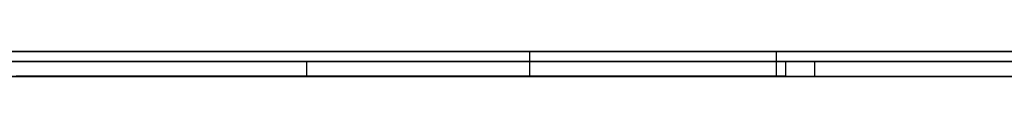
# Model space of a CAD drawing. Extents: x -2.05 to 2.05, y 0 to 2.3.
# Tile 69 of 74: x 1.58963 to 1.609573, y 2.219499 to 2.219999. Entities that reach past the tile are written whole.
import ezdxf

# ---------------------------------------------------------------- set-up
doc = ezdxf.new("R2010")
doc.units = 0
doc.layers.get('0').update_dxf_attribs({"linetype": 'CONTINUOUS'})

# ---------------------------------------------------------------- blocks, each defined once
blk = doc.blocks.new('*U1')
at = {"extrusion": (0, 1, 0)}
for p, q in [((1.978, 2.219999, -0.83), (-1.978, 2.219999, -0.83)), ((-1.978, 2.219999, 0.83), (1.978, 2.219999, 0.83)), ((0.708, 2.219999, -0.705), (1.628, 2.219999, -0.705)), ((1.628, 2.219999, -0.405), (0.708, 2.219999, -0.405)), ((1.572138, 2.219999, -0.20115), (1.615828, 2.219999, -0.32115)), ((1.599959, 2.219999, -0.234456), (1.588302, 2.219999, -0.20115)), ((1.652171, 2.219999, -0.234456), (1.599959, 2.219999, -0.234456)), ((1.626114, 2.219999, -0.30724), (1.604955, 2.219999, -0.248268)), ((1.604955, 2.219999, -0.248268), (1.647175, 2.219999, -0.248268)), ((1.628, 2.219799, -0.705), (0.708, 2.219799, -0.705)), ((0.708, 2.219799, -0.405), (1.628, 2.219799, -0.405)), ((1.571149, 2.219799, -0.542844), (1.605728, 2.219799, -0.491024)), ((1.605728, 2.219799, -0.491024), (1.587018, 2.219799, -0.491024)), ((1.605728, 2.219499, -0.491024), (1.571149, 2.219499, -0.542844)), ((1.615828, 2.219499, -0.32115), (1.572138, 2.219499, -0.20115)), ((1.587018, 2.219499, -0.491024), (1.605728, 2.219499, -0.491024)), ((1.588302, 2.219499, -0.20115), (1.599959, 2.219499, -0.234456)), ((1.599959, 2.219499, -0.234456), (1.652171, 2.219499, -0.234456)), ((1.626114, 2.219499, -0.30724), (1.604955, 2.219499, -0.248268)), ((1.604955, 2.219499, -0.248268), (1.647175, 2.219499, -0.248268))]:
    blk.add_line(p, q, dxfattribs=at)
for p, q in [((1.978, 2.219999, -0.83), (-1.978, 2.219999, -0.83)), ((0.708, 2.219999, -0.705), (1.628, 2.219999, -0.705)), ((1.604955, 2.219999, -0.248268), (1.647175, 2.219999, -0.248268)), ((1.604955, 2.219999, -0.248268), (1.604955, 2.219499, -0.248268)), ((1.628, 2.219799, -0.705), (0.708, 2.219799, -0.705)), ((1.595442, 2.219799, -0.60446), (1.595442, 2.219499, -0.60446)), ((1.595442, 2.219799, -0.60446), (1.595442, 2.219499, -0.60446)), ((1.60514, 2.219799, -0.584869), (1.60514, 2.219499, -0.584869)), ((1.60514, 2.219799, -0.584869), (1.60514, 2.219499, -0.584869)), ((1.604955, 2.219499, -0.248268), (1.647175, 2.219499, -0.248268))]:
    blk.add_line(p, q)
at = {"extrusion": (0, 0, -1)}
for p, q in [((-1.978, 2.219999, 0.83), (1.978, 2.219999, 0.83)), ((1.628, 2.219999, -0.405), (0.708, 2.219999, -0.405)), ((1.652171, 2.219999, -0.234456), (1.599959, 2.219999, -0.234456)), ((1.599959, 2.219999, -0.234456), (1.599959, 2.219499, -0.234456)), ((0.708, 2.219799, -0.405), (1.628, 2.219799, -0.405)), ((1.605728, 2.219799, -0.491024), (1.587018, 2.219799, -0.491024)), ((1.605728, 2.219799, -0.491024), (1.605728, 2.219499, -0.491024)), ((1.587018, 2.219499, -0.491024), (1.605728, 2.219499, -0.491024)), ((1.599959, 2.219499, -0.234456), (1.652171, 2.219499, -0.234456))]:
    blk.add_line(p, q, dxfattribs=at)
at = {"extrusion": (0.939659, 0, 0.342113)}
for p, q in [((1.572138, 2.219999, -0.20115), (1.615828, 2.219999, -0.32115)), ((1.615828, 2.219499, -0.32115), (1.572138, 2.219499, -0.20115))]:
    blk.add_line(p, q, dxfattribs=at)
at = {"extrusion": (-0.943858, 0, -0.33035)}
for p, q in [((1.599959, 2.219999, -0.234456), (1.588302, 2.219999, -0.20115)), ((1.599959, 2.219999, -0.234456), (1.599959, 2.219499, -0.234456)), ((1.588302, 2.219499, -0.20115), (1.599959, 2.219499, -0.234456))]:
    blk.add_line(p, q, dxfattribs=at)
at = {"extrusion": (-0.941246, 0, -0.337723)}
for p, q in [((1.626114, 2.219999, -0.30724), (1.604955, 2.219999, -0.248268)), ((1.604955, 2.219999, -0.248268), (1.604955, 2.219499, -0.248268)), ((1.626114, 2.219499, -0.30724), (1.604955, 2.219499, -0.248268))]:
    blk.add_line(p, q, dxfattribs=at)
at = {"extrusion": (-0.831808, 0, 0.555063)}
for p, q in [((1.571149, 2.219799, -0.542844), (1.605728, 2.219799, -0.491024)), ((1.605728, 2.219799, -0.491024), (1.605728, 2.219499, -0.491024)), ((1.605728, 2.219499, -0.491024), (1.571149, 2.219499, -0.542844))]:
    blk.add_line(p, q, dxfattribs=at)
for points in [[(1.58958, 2.2198, -0.60778), (1.5897, 2.2198, -0.607727), (1.58983, 2.2198, -0.607674), (1.58995, 2.2198, -0.607621), (1.59007, 2.2198, -0.607567), (1.5902, 2.2198, -0.607512), (1.59032, 2.2198, -0.607457), (1.59044, 2.2198, -0.607402), (1.59057, 2.2198, -0.607346), (1.59069, 2.2198, -0.607289), (1.59081, 2.2198, -0.607232), (1.59093, 2.2198, -0.607175), (1.59105, 2.2198, -0.607117), (1.59117, 2.2198, -0.607058), (1.59129, 2.2198, -0.606999), (1.59141, 2.2198, -0.60694), (1.59153, 2.2198, -0.60688), (1.59165, 2.2198, -0.606819), (1.59177, 2.2198, -0.606758), (1.59189, 2.2198, -0.606697), (1.592, 2.2198, -0.606635), (1.59212, 2.2198, -0.606572), (1.59224, 2.2198, -0.606509), (1.59235, 2.2198, -0.606445), (1.59247, 2.2198, -0.606381), (1.59258, 2.2198, -0.606317), (1.5927, 2.2198, -0.606252), (1.59281, 2.2198, -0.606186), (1.59293, 2.2198, -0.60612), (1.59304, 2.2198, -0.606053), (1.59316, 2.2198, -0.605986), (1.59327, 2.2198, -0.605919), (1.59338, 2.2198, -0.605851), (1.59349, 2.2198, -0.605782), (1.5936, 2.2198, -0.605713), (1.59372, 2.2198, -0.605643), (1.59383, 2.2198, -0.605573), (1.59394, 2.2198, -0.605502), (1.59405, 2.2198, -0.605431), (1.59416, 2.2198, -0.60536), (1.59427, 2.2198, -0.605287), (1.59438, 2.2198, -0.605215), (1.59448, 2.2198, -0.605142), (1.59459, 2.2198, -0.605068), (1.5947, 2.2198, -0.604994), (1.59481, 2.2198, -0.604919), (1.59491, 2.2198, -0.604844), (1.59502, 2.2198, -0.604768), (1.59513, 2.2198, -0.604692), (1.59523, 2.2198, -0.604615), (1.59534, 2.2198, -0.604538), (1.59544, 2.2198, -0.60446)], [(1.58958, 2.2198, -0.60778), (1.5897, 2.2198, -0.607727), (1.58983, 2.2198, -0.607674), (1.58995, 2.2198, -0.607621), (1.59007, 2.2198, -0.607567), (1.5902, 2.2198, -0.607512), (1.59032, 2.2198, -0.607457), (1.59044, 2.2198, -0.607402), (1.59057, 2.2198, -0.607346), (1.59069, 2.2198, -0.607289), (1.59081, 2.2198, -0.607232), (1.59093, 2.2198, -0.607175), (1.59105, 2.2198, -0.607117), (1.59117, 2.2198, -0.607058), (1.59129, 2.2198, -0.606999), (1.59141, 2.2198, -0.60694), (1.59153, 2.2198, -0.60688), (1.59165, 2.2198, -0.606819), (1.59177, 2.2198, -0.606758), (1.59189, 2.2198, -0.606697), (1.592, 2.2198, -0.606635), (1.59212, 2.2198, -0.606572), (1.59224, 2.2198, -0.606509), (1.59235, 2.2198, -0.606445), (1.59247, 2.2198, -0.606381), (1.59258, 2.2198, -0.606317), (1.5927, 2.2198, -0.606252), (1.59281, 2.2198, -0.606186), (1.59293, 2.2198, -0.60612), (1.59304, 2.2198, -0.606053), (1.59316, 2.2198, -0.605986), (1.59327, 2.2198, -0.605919), (1.59338, 2.2198, -0.605851), (1.59349, 2.2198, -0.605782), (1.5936, 2.2198, -0.605713), (1.59372, 2.2198, -0.605643), (1.59383, 2.2198, -0.605573), (1.59394, 2.2198, -0.605502), (1.59405, 2.2198, -0.605431), (1.59416, 2.2198, -0.60536), (1.59427, 2.2198, -0.605287), (1.59438, 2.2198, -0.605215), (1.59448, 2.2198, -0.605142), (1.59459, 2.2198, -0.605068), (1.5947, 2.2198, -0.604994), (1.59481, 2.2198, -0.604919), (1.59491, 2.2198, -0.604844), (1.59502, 2.2198, -0.604768), (1.59513, 2.2198, -0.604692), (1.59523, 2.2198, -0.604615), (1.59534, 2.2198, -0.604538), (1.59544, 2.2198, -0.60446)], [(1.60514, 2.2198, -0.584869), (1.60514, 2.2198, -0.584555), (1.60514, 2.2198, -0.584242), (1.60513, 2.2198, -0.583931), (1.60512, 2.2198, -0.58362), (1.60511, 2.2198, -0.583309), (1.6051, 2.2198, -0.583), (1.60509, 2.2198, -0.582691), (1.60507, 2.2198, -0.582383), (1.60506, 2.2198, -0.582076), (1.60504, 2.2198, -0.58177), (1.60502, 2.2198, -0.581465), (1.60499, 2.2198, -0.58116), (1.60497, 2.2198, -0.580856), (1.60494, 2.2198, -0.580553), (1.60491, 2.2198, -0.580251), (1.60488, 2.2198, -0.57995), (1.60484, 2.2198, -0.579649), (1.60481, 2.2198, -0.579349), (1.60477, 2.2198, -0.57905), (1.60473, 2.2198, -0.578752), (1.60469, 2.2198, -0.578455), (1.60464, 2.2198, -0.578158), (1.6046, 2.2198, -0.577862), (1.60455, 2.2198, -0.577568), (1.6045, 2.2198, -0.577273), (1.60445, 2.2198, -0.57698), (1.60439, 2.2198, -0.576687), (1.60434, 2.2198, -0.576396), (1.60428, 2.2198, -0.576105), (1.60422, 2.2198, -0.575815), (1.60415, 2.2198, -0.575525), (1.60409, 2.2198, -0.575237), (1.60402, 2.2198, -0.574949), (1.60395, 2.2198, -0.574662), (1.60388, 2.2198, -0.574376), (1.60381, 2.2198, -0.574091), (1.60374, 2.2198, -0.573806), (1.60366, 2.2198, -0.573523), (1.60358, 2.2198, -0.57324), (1.6035, 2.2198, -0.572958), (1.60342, 2.2198, -0.572677), (1.60333, 2.2198, -0.572396), (1.60324, 2.2198, -0.572117), (1.60315, 2.2198, -0.571838), (1.60306, 2.2198, -0.57156), (1.60297, 2.2198, -0.571282), (1.60287, 2.2198, -0.571006), (1.60278, 2.2198, -0.57073), (1.60268, 2.2198, -0.570456), (1.60258, 2.2198, -0.570182), (1.60247, 2.2198, -0.569908), (1.60237, 2.2198, -0.569636), (1.60226, 2.2198, -0.569364), (1.60215, 2.2198, -0.569094), (1.60204, 2.2198, -0.568824), (1.60192, 2.2198, -0.568554), (1.60181, 2.2198, -0.568286), (1.60169, 2.2198, -0.568019), (1.60157, 2.2198, -0.567752), (1.60145, 2.2198, -0.567486), (1.60132, 2.2198, -0.567221), (1.6012, 2.2198, -0.566956), (1.60107, 2.2198, -0.566693), (1.60094, 2.2198, -0.56643), (1.60081, 2.2198, -0.566168), (1.60067, 2.2198, -0.565907), (1.60054, 2.2198, -0.565647), (1.6004, 2.2198, -0.565387), (1.60026, 2.2198, -0.565129), (1.60011, 2.2198, -0.564871), (1.59997, 2.2198, -0.564614), (1.59982, 2.2198, -0.564357), (1.59967, 2.2198, -0.564102), (1.59952, 2.2198, -0.563847), (1.59937, 2.2198, -0.563593), (1.59922, 2.2198, -0.56334), (1.59906, 2.2198, -0.563088), (1.5989, 2.2198, -0.562837), (1.59874, 2.2198, -0.562586), (1.59858, 2.2198, -0.562336), (1.59841, 2.2198, -0.562087), (1.59824, 2.2198, -0.561839), (1.59807, 2.2198, -0.561591), (1.5979, 2.2198, -0.561345), (1.59773, 2.2198, -0.561099), (1.59755, 2.2198, -0.560854), (1.59738, 2.2198, -0.56061), (1.5972, 2.2198, -0.560366), (1.59702, 2.2198, -0.560124), (1.59683, 2.2198, -0.559882), (1.59665, 2.2198, -0.559641), (1.59646, 2.2198, -0.559401), (1.59627, 2.2198, -0.559161), (1.59608, 2.2198, -0.558923), (1.59588, 2.2198, -0.558685), (1.59569, 2.2198, -0.558448), (1.59549, 2.2198, -0.558213), (1.59529, 2.2198, -0.557979), (1.59509, 2.2198, -0.557747), (1.59489, 2.2198, -0.557516), (1.59469, 2.2198, -0.557286), (1.59448, 2.2198, -0.557058), (1.59428, 2.2198, -0.556832), (1.59407, 2.2198, -0.556607), (1.59387, 2.2198, -0.556384), (1.59366, 2.2198, -0.556162), (1.59345, 2.2198, -0.555942), (1.59323, 2.2198, -0.555723), (1.59302, 2.2198, -0.555506), (1.59281, 2.2198, -0.55529), (1.59259, 2.2198, -0.555076), (1.59238, 2.2198, -0.554863), (1.59216, 2.2198, -0.554652), (1.59194, 2.2198, -0.554442), (1.59172, 2.2198, -0.554234), (1.5915, 2.2198, -0.554027), (1.59127, 2.2198, -0.553822), (1.59105, 2.2198, -0.553619), (1.59082, 2.2198, -0.553416), (1.5906, 2.2198, -0.553216), (1.59037, 2.2198, -0.553017), (1.59014, 2.2198, -0.552819), (1.58991, 2.2198, -0.552623), (1.58967, 2.2198, -0.552429), (1.58944, 2.2198, -0.552236)], [(1.60514, 2.2198, -0.584869), (1.60514, 2.2198, -0.584555), (1.60514, 2.2198, -0.584242), (1.60513, 2.2198, -0.583931), (1.60512, 2.2198, -0.58362), (1.60511, 2.2198, -0.583309), (1.6051, 2.2198, -0.583), (1.60509, 2.2198, -0.582691), (1.60507, 2.2198, -0.582383), (1.60506, 2.2198, -0.582076), (1.60504, 2.2198, -0.58177), (1.60502, 2.2198, -0.581465), (1.60499, 2.2198, -0.58116), (1.60497, 2.2198, -0.580856), (1.60494, 2.2198, -0.580553), (1.60491, 2.2198, -0.580251), (1.60488, 2.2198, -0.57995), (1.60484, 2.2198, -0.579649), (1.60481, 2.2198, -0.579349), (1.60477, 2.2198, -0.57905), (1.60473, 2.2198, -0.578752), (1.60469, 2.2198, -0.578455), (1.60464, 2.2198, -0.578158), (1.6046, 2.2198, -0.577862), (1.60455, 2.2198, -0.577568), (1.6045, 2.2198, -0.577273), (1.60445, 2.2198, -0.57698), (1.60439, 2.2198, -0.576687), (1.60434, 2.2198, -0.576396), (1.60428, 2.2198, -0.576105), (1.60422, 2.2198, -0.575815), (1.60415, 2.2198, -0.575525), (1.60409, 2.2198, -0.575237), (1.60402, 2.2198, -0.574949), (1.60395, 2.2198, -0.574662), (1.60388, 2.2198, -0.574376), (1.60381, 2.2198, -0.574091), (1.60374, 2.2198, -0.573806), (1.60366, 2.2198, -0.573523), (1.60358, 2.2198, -0.57324), (1.6035, 2.2198, -0.572958), (1.60342, 2.2198, -0.572677), (1.60333, 2.2198, -0.572396), (1.60324, 2.2198, -0.572117), (1.60315, 2.2198, -0.571838), (1.60306, 2.2198, -0.57156), (1.60297, 2.2198, -0.571282), (1.60287, 2.2198, -0.571006), (1.60278, 2.2198, -0.57073), (1.60268, 2.2198, -0.570456), (1.60258, 2.2198, -0.570182), (1.60247, 2.2198, -0.569908), (1.60237, 2.2198, -0.569636), (1.60226, 2.2198, -0.569364), (1.60215, 2.2198, -0.569094), (1.60204, 2.2198, -0.568824), (1.60192, 2.2198, -0.568554), (1.60181, 2.2198, -0.568286), (1.60169, 2.2198, -0.568019), (1.60157, 2.2198, -0.567752), (1.60145, 2.2198, -0.567486), (1.60132, 2.2198, -0.567221), (1.6012, 2.2198, -0.566956), (1.60107, 2.2198, -0.566693), (1.60094, 2.2198, -0.56643), (1.60081, 2.2198, -0.566168), (1.60067, 2.2198, -0.565907), (1.60054, 2.2198, -0.565647), (1.6004, 2.2198, -0.565387), (1.60026, 2.2198, -0.565129), (1.60011, 2.2198, -0.564871), (1.59997, 2.2198, -0.564614), (1.59982, 2.2198, -0.564357), (1.59967, 2.2198, -0.564102), (1.59952, 2.2198, -0.563847), (1.59937, 2.2198, -0.563593), (1.59922, 2.2198, -0.56334), (1.59906, 2.2198, -0.563088), (1.5989, 2.2198, -0.562837), (1.59874, 2.2198, -0.562586), (1.59858, 2.2198, -0.562336), (1.59841, 2.2198, -0.562087), (1.59824, 2.2198, -0.561839), (1.59807, 2.2198, -0.561591), (1.5979, 2.2198, -0.561345), (1.59773, 2.2198, -0.561099), (1.59755, 2.2198, -0.560854), (1.59738, 2.2198, -0.56061), (1.5972, 2.2198, -0.560366), (1.59702, 2.2198, -0.560124), (1.59683, 2.2198, -0.559882), (1.59665, 2.2198, -0.559641), (1.59646, 2.2198, -0.559401), (1.59627, 2.2198, -0.559161), (1.59608, 2.2198, -0.558923), (1.59588, 2.2198, -0.558685), (1.59569, 2.2198, -0.558448), (1.59549, 2.2198, -0.558213), (1.59529, 2.2198, -0.557979), (1.59509, 2.2198, -0.557747), (1.59489, 2.2198, -0.557516), (1.59469, 2.2198, -0.557286), (1.59448, 2.2198, -0.557058), (1.59428, 2.2198, -0.556832), (1.59407, 2.2198, -0.556607), (1.59387, 2.2198, -0.556384), (1.59366, 2.2198, -0.556162), (1.59345, 2.2198, -0.555942), (1.59323, 2.2198, -0.555723), (1.59302, 2.2198, -0.555506), (1.59281, 2.2198, -0.55529), (1.59259, 2.2198, -0.555076), (1.59238, 2.2198, -0.554863), (1.59216, 2.2198, -0.554652), (1.59194, 2.2198, -0.554442), (1.59172, 2.2198, -0.554234), (1.5915, 2.2198, -0.554027), (1.59127, 2.2198, -0.553822), (1.59105, 2.2198, -0.553619), (1.59082, 2.2198, -0.553416), (1.5906, 2.2198, -0.553216), (1.59037, 2.2198, -0.553017), (1.59014, 2.2198, -0.552819), (1.58991, 2.2198, -0.552623), (1.58967, 2.2198, -0.552429), (1.58944, 2.2198, -0.552236)], [(1.59544, 2.2198, -0.60446), (1.59554, 2.2198, -0.604393), (1.59563, 2.2198, -0.604324), (1.59572, 2.2198, -0.604256), (1.59582, 2.2198, -0.604187), (1.59591, 2.2198, -0.604118), (1.596, 2.2198, -0.604048), (1.59609, 2.2198, -0.603979), (1.59618, 2.2198, -0.603909), (1.59627, 2.2198, -0.603838), (1.59637, 2.2198, -0.603767), (1.59646, 2.2198, -0.603696), (1.59654, 2.2198, -0.603625), (1.59663, 2.2198, -0.603553), (1.59672, 2.2198, -0.603481), (1.59681, 2.2198, -0.603409), (1.5969, 2.2198, -0.603336), (1.59699, 2.2198, -0.603263), (1.59707, 2.2198, -0.60319), (1.59716, 2.2198, -0.603116), (1.59725, 2.2198, -0.603042), (1.59733, 2.2198, -0.602968), (1.59742, 2.2198, -0.602893), (1.5975, 2.2198, -0.602818), (1.59759, 2.2198, -0.602743), (1.59767, 2.2198, -0.602667), (1.59775, 2.2198, -0.602591), (1.59784, 2.2198, -0.602515), (1.59792, 2.2198, -0.602439), (1.598, 2.2198, -0.602362), (1.59808, 2.2198, -0.602284), (1.59817, 2.2198, -0.602207), (1.59825, 2.2198, -0.602129), (1.59833, 2.2198, -0.602051), (1.59841, 2.2198, -0.601972), (1.59849, 2.2198, -0.601894), (1.59857, 2.2198, -0.601814), (1.59865, 2.2198, -0.601735), (1.59873, 2.2198, -0.601655), (1.5988, 2.2198, -0.601575), (1.59888, 2.2198, -0.601495), (1.59896, 2.2198, -0.601414), (1.59904, 2.2198, -0.601333), (1.59911, 2.2198, -0.601251), (1.59919, 2.2198, -0.60117), (1.59926, 2.2198, -0.601088), (1.59934, 2.2198, -0.601005), (1.59942, 2.2198, -0.600923), (1.59949, 2.2198, -0.60084), (1.59956, 2.2198, -0.600756), (1.59964, 2.2198, -0.600673), (1.59971, 2.2198, -0.600589), (1.59978, 2.2198, -0.600504), (1.59986, 2.2198, -0.60042), (1.59993, 2.2198, -0.600335), (1.6, 2.2198, -0.60025), (1.60007, 2.2198, -0.600164), (1.60014, 2.2198, -0.600078), (1.60021, 2.2198, -0.599992), (1.60028, 2.2198, -0.599905), (1.60035, 2.2198, -0.599818), (1.60042, 2.2198, -0.599731), (1.60049, 2.2198, -0.599644), (1.60056, 2.2198, -0.599556), (1.60062, 2.2198, -0.599468), (1.60069, 2.2198, -0.599379), (1.60076, 2.2198, -0.59929), (1.60082, 2.2198, -0.599201), (1.60089, 2.2198, -0.599112), (1.60096, 2.2198, -0.599022), (1.60102, 2.2198, -0.598932), (1.60109, 2.2198, -0.598842), (1.60115, 2.2198, -0.598751), (1.60122, 2.2198, -0.59866), (1.60128, 2.2198, -0.598568), (1.60134, 2.2198, -0.598477), (1.6014, 2.2198, -0.598385), (1.60147, 2.2198, -0.598292), (1.60153, 2.2198, -0.5982), (1.60159, 2.2198, -0.598107), (1.60165, 2.2198, -0.598013), (1.60171, 2.2198, -0.59792), (1.60177, 2.2198, -0.597826), (1.60183, 2.2198, -0.597731), (1.60189, 2.2198, -0.597637), (1.60195, 2.2198, -0.597542), (1.60201, 2.2198, -0.597447), (1.60207, 2.2198, -0.597351), (1.60212, 2.2198, -0.597255), (1.60218, 2.2198, -0.597159), (1.60224, 2.2198, -0.597062), (1.6023, 2.2198, -0.596966), (1.60235, 2.2198, -0.596868), (1.60241, 2.2198, -0.596771), (1.60246, 2.2198, -0.596673), (1.60252, 2.2198, -0.596575), (1.60257, 2.2198, -0.596476), (1.60263, 2.2198, -0.596378), (1.60268, 2.2198, -0.596278), (1.60273, 2.2198, -0.596178), (1.60278, 2.2198, -0.596078), (1.60283, 2.2198, -0.595977), (1.60289, 2.2198, -0.595875), (1.60294, 2.2198, -0.595773), (1.60299, 2.2198, -0.595671), (1.60304, 2.2198, -0.595568), (1.60308, 2.2198, -0.595465), (1.60313, 2.2198, -0.595361), (1.60318, 2.2198, -0.595256), (1.60323, 2.2198, -0.595151), (1.60327, 2.2198, -0.595046), (1.60332, 2.2198, -0.59494), (1.60336, 2.2198, -0.594834), (1.60341, 2.2198, -0.594727), (1.60345, 2.2198, -0.594619), (1.6035, 2.2198, -0.594512), (1.60354, 2.2198, -0.594403), (1.60358, 2.2198, -0.594294), (1.60362, 2.2198, -0.594185), (1.60366, 2.2198, -0.594075), (1.60371, 2.2198, -0.593965), (1.60375, 2.2198, -0.593854), (1.60379, 2.2198, -0.593743), (1.60382, 2.2198, -0.593631), (1.60386, 2.2198, -0.593519), (1.6039, 2.2198, -0.593406), (1.60394, 2.2198, -0.593293), (1.60397, 2.2198, -0.593179), (1.60401, 2.2198, -0.593064), (1.60405, 2.2198, -0.59295), (1.60408, 2.2198, -0.592834), (1.60412, 2.2198, -0.592719), (1.60415, 2.2198, -0.592602), (1.60418, 2.2198, -0.592486), (1.60422, 2.2198, -0.592368), (1.60425, 2.2198, -0.592251), (1.60428, 2.2198, -0.592132), (1.60431, 2.2198, -0.592014), (1.60434, 2.2198, -0.591894), (1.60437, 2.2198, -0.591775), (1.6044, 2.2198, -0.591655), (1.60443, 2.2198, -0.591534), (1.60446, 2.2198, -0.591413), (1.60448, 2.2198, -0.591291), (1.60451, 2.2198, -0.591169), (1.60454, 2.2198, -0.591046), (1.60456, 2.2198, -0.590923), (1.60459, 2.2198, -0.590799), (1.60461, 2.2198, -0.590675), (1.60464, 2.2198, -0.59055), (1.60466, 2.2198, -0.590425), (1.60468, 2.2198, -0.5903), (1.60471, 2.2198, -0.590173), (1.60473, 2.2198, -0.590047), (1.60475, 2.2198, -0.58992), (1.60477, 2.2198, -0.589792), (1.60479, 2.2198, -0.589664), (1.60481, 2.2198, -0.589535), (1.60483, 2.2198, -0.589406), (1.60485, 2.2198, -0.589277), (1.60487, 2.2198, -0.589147), (1.60488, 2.2198, -0.589016), (1.6049, 2.2198, -0.588885), (1.60492, 2.2198, -0.588753), (1.60493, 2.2198, -0.588621), (1.60495, 2.2198, -0.588489), (1.60496, 2.2198, -0.588356), (1.60498, 2.2198, -0.588222), (1.60499, 2.2198, -0.588088), (1.605, 2.2198, -0.587954), (1.60501, 2.2198, -0.587818), (1.60503, 2.2198, -0.587683), (1.60504, 2.2198, -0.587547), (1.60505, 2.2198, -0.58741), (1.60506, 2.2198, -0.587273), (1.60507, 2.2198, -0.587136), (1.60508, 2.2198, -0.586998), (1.60508, 2.2198, -0.586859), (1.60509, 2.2198, -0.58672), (1.6051, 2.2198, -0.586581), (1.60511, 2.2198, -0.586441), (1.60511, 2.2198, -0.5863), (1.60512, 2.2198, -0.58616), (1.60512, 2.2198, -0.586018), (1.60513, 2.2198, -0.585876), (1.60513, 2.2198, -0.585734), (1.60513, 2.2198, -0.585591), (1.60514, 2.2198, -0.585447), (1.60514, 2.2198, -0.585303), (1.60514, 2.2198, -0.585159), (1.60514, 2.2198, -0.585014), (1.60514, 2.2198, -0.584869)], [(1.59544, 2.2198, -0.60446), (1.59554, 2.2198, -0.604393), (1.59563, 2.2198, -0.604324), (1.59572, 2.2198, -0.604256), (1.59582, 2.2198, -0.604187), (1.59591, 2.2198, -0.604118), (1.596, 2.2198, -0.604048), (1.59609, 2.2198, -0.603979), (1.59618, 2.2198, -0.603909), (1.59627, 2.2198, -0.603838), (1.59637, 2.2198, -0.603767), (1.59646, 2.2198, -0.603696), (1.59654, 2.2198, -0.603625), (1.59663, 2.2198, -0.603553), (1.59672, 2.2198, -0.603481), (1.59681, 2.2198, -0.603409), (1.5969, 2.2198, -0.603336), (1.59699, 2.2198, -0.603263), (1.59707, 2.2198, -0.60319), (1.59716, 2.2198, -0.603116), (1.59725, 2.2198, -0.603042), (1.59733, 2.2198, -0.602968), (1.59742, 2.2198, -0.602893), (1.5975, 2.2198, -0.602818), (1.59759, 2.2198, -0.602743), (1.59767, 2.2198, -0.602667), (1.59775, 2.2198, -0.602591), (1.59784, 2.2198, -0.602515), (1.59792, 2.2198, -0.602439), (1.598, 2.2198, -0.602362), (1.59808, 2.2198, -0.602284), (1.59817, 2.2198, -0.602207), (1.59825, 2.2198, -0.602129), (1.59833, 2.2198, -0.602051), (1.59841, 2.2198, -0.601972), (1.59849, 2.2198, -0.601894), (1.59857, 2.2198, -0.601814), (1.59865, 2.2198, -0.601735), (1.59873, 2.2198, -0.601655), (1.5988, 2.2198, -0.601575), (1.59888, 2.2198, -0.601495), (1.59896, 2.2198, -0.601414), (1.59904, 2.2198, -0.601333), (1.59911, 2.2198, -0.601251), (1.59919, 2.2198, -0.60117), (1.59926, 2.2198, -0.601088), (1.59934, 2.2198, -0.601005), (1.59942, 2.2198, -0.600923), (1.59949, 2.2198, -0.60084), (1.59956, 2.2198, -0.600756), (1.59964, 2.2198, -0.600673), (1.59971, 2.2198, -0.600589), (1.59978, 2.2198, -0.600504), (1.59986, 2.2198, -0.60042), (1.59993, 2.2198, -0.600335), (1.6, 2.2198, -0.60025), (1.60007, 2.2198, -0.600164), (1.60014, 2.2198, -0.600078), (1.60021, 2.2198, -0.599992), (1.60028, 2.2198, -0.599905), (1.60035, 2.2198, -0.599818), (1.60042, 2.2198, -0.599731), (1.60049, 2.2198, -0.599644), (1.60056, 2.2198, -0.599556), (1.60062, 2.2198, -0.599468), (1.60069, 2.2198, -0.599379), (1.60076, 2.2198, -0.59929), (1.60082, 2.2198, -0.599201), (1.60089, 2.2198, -0.599112), (1.60096, 2.2198, -0.599022), (1.60102, 2.2198, -0.598932), (1.60109, 2.2198, -0.598842), (1.60115, 2.2198, -0.598751), (1.60122, 2.2198, -0.59866), (1.60128, 2.2198, -0.598568), (1.60134, 2.2198, -0.598477), (1.6014, 2.2198, -0.598385), (1.60147, 2.2198, -0.598292), (1.60153, 2.2198, -0.5982), (1.60159, 2.2198, -0.598107), (1.60165, 2.2198, -0.598013), (1.60171, 2.2198, -0.59792), (1.60177, 2.2198, -0.597826), (1.60183, 2.2198, -0.597731), (1.60189, 2.2198, -0.597637), (1.60195, 2.2198, -0.597542), (1.60201, 2.2198, -0.597447), (1.60207, 2.2198, -0.597351), (1.60212, 2.2198, -0.597255), (1.60218, 2.2198, -0.597159), (1.60224, 2.2198, -0.597062), (1.6023, 2.2198, -0.596966), (1.60235, 2.2198, -0.596868), (1.60241, 2.2198, -0.596771), (1.60246, 2.2198, -0.596673), (1.60252, 2.2198, -0.596575), (1.60257, 2.2198, -0.596476), (1.60263, 2.2198, -0.596378), (1.60268, 2.2198, -0.596278), (1.60273, 2.2198, -0.596178), (1.60278, 2.2198, -0.596078), (1.60283, 2.2198, -0.595977), (1.60289, 2.2198, -0.595875), (1.60294, 2.2198, -0.595773), (1.60299, 2.2198, -0.595671), (1.60304, 2.2198, -0.595568), (1.60308, 2.2198, -0.595465), (1.60313, 2.2198, -0.595361), (1.60318, 2.2198, -0.595256), (1.60323, 2.2198, -0.595151), (1.60327, 2.2198, -0.595046), (1.60332, 2.2198, -0.59494), (1.60336, 2.2198, -0.594834), (1.60341, 2.2198, -0.594727), (1.60345, 2.2198, -0.594619), (1.6035, 2.2198, -0.594512), (1.60354, 2.2198, -0.594403), (1.60358, 2.2198, -0.594294), (1.60362, 2.2198, -0.594185), (1.60366, 2.2198, -0.594075), (1.60371, 2.2198, -0.593965), (1.60375, 2.2198, -0.593854), (1.60379, 2.2198, -0.593743), (1.60382, 2.2198, -0.593631), (1.60386, 2.2198, -0.593519), (1.6039, 2.2198, -0.593406), (1.60394, 2.2198, -0.593293), (1.60397, 2.2198, -0.593179), (1.60401, 2.2198, -0.593064), (1.60405, 2.2198, -0.59295), (1.60408, 2.2198, -0.592834), (1.60412, 2.2198, -0.592719), (1.60415, 2.2198, -0.592602), (1.60418, 2.2198, -0.592486), (1.60422, 2.2198, -0.592368), (1.60425, 2.2198, -0.592251), (1.60428, 2.2198, -0.592132), (1.60431, 2.2198, -0.592014), (1.60434, 2.2198, -0.591894), (1.60437, 2.2198, -0.591775), (1.6044, 2.2198, -0.591655), (1.60443, 2.2198, -0.591534), (1.60446, 2.2198, -0.591413), (1.60448, 2.2198, -0.591291), (1.60451, 2.2198, -0.591169), (1.60454, 2.2198, -0.591046), (1.60456, 2.2198, -0.590923), (1.60459, 2.2198, -0.590799), (1.60461, 2.2198, -0.590675), (1.60464, 2.2198, -0.59055), (1.60466, 2.2198, -0.590425), (1.60468, 2.2198, -0.5903), (1.60471, 2.2198, -0.590173), (1.60473, 2.2198, -0.590047), (1.60475, 2.2198, -0.58992), (1.60477, 2.2198, -0.589792), (1.60479, 2.2198, -0.589664), (1.60481, 2.2198, -0.589535), (1.60483, 2.2198, -0.589406), (1.60485, 2.2198, -0.589277), (1.60487, 2.2198, -0.589147), (1.60488, 2.2198, -0.589016), (1.6049, 2.2198, -0.588885), (1.60492, 2.2198, -0.588753), (1.60493, 2.2198, -0.588621), (1.60495, 2.2198, -0.588489), (1.60496, 2.2198, -0.588356), (1.60498, 2.2198, -0.588222), (1.60499, 2.2198, -0.588088), (1.605, 2.2198, -0.587954), (1.60501, 2.2198, -0.587818), (1.60503, 2.2198, -0.587683), (1.60504, 2.2198, -0.587547), (1.60505, 2.2198, -0.58741), (1.60506, 2.2198, -0.587273), (1.60507, 2.2198, -0.587136), (1.60508, 2.2198, -0.586998), (1.60508, 2.2198, -0.586859), (1.60509, 2.2198, -0.58672), (1.6051, 2.2198, -0.586581), (1.60511, 2.2198, -0.586441), (1.60511, 2.2198, -0.5863), (1.60512, 2.2198, -0.58616), (1.60512, 2.2198, -0.586018), (1.60513, 2.2198, -0.585876), (1.60513, 2.2198, -0.585734), (1.60513, 2.2198, -0.585591), (1.60514, 2.2198, -0.585447), (1.60514, 2.2198, -0.585303), (1.60514, 2.2198, -0.585159), (1.60514, 2.2198, -0.585014), (1.60514, 2.2198, -0.584869)], [(1.59544, 2.2195, -0.60446), (1.59528, 2.2195, -0.604577), (1.59513, 2.2195, -0.604693), (1.59497, 2.2195, -0.604807), (1.59481, 2.2195, -0.60492), (1.59464, 2.2195, -0.605032), (1.59448, 2.2195, -0.605143), (1.59432, 2.2195, -0.605253), (1.59415, 2.2195, -0.605362), (1.59399, 2.2195, -0.605469), (1.59382, 2.2195, -0.605576), (1.59366, 2.2195, -0.605681), (1.59349, 2.2195, -0.605785), (1.59332, 2.2195, -0.605888), (1.59315, 2.2195, -0.60599), (1.59298, 2.2195, -0.606091), (1.59281, 2.2195, -0.60619), (1.59263, 2.2195, -0.606289), (1.59246, 2.2195, -0.606386), (1.59229, 2.2195, -0.606482), (1.59211, 2.2195, -0.606577), (1.59193, 2.2195, -0.606671), (1.59176, 2.2195, -0.606763), (1.59158, 2.2195, -0.606855), (1.5914, 2.2195, -0.606945), (1.59122, 2.2195, -0.607035), (1.59104, 2.2195, -0.607123), (1.59086, 2.2195, -0.60721), (1.59067, 2.2195, -0.607296), (1.59049, 2.2195, -0.60738), (1.59031, 2.2195, -0.607464), (1.59012, 2.2195, -0.607546), (1.58993, 2.2195, -0.607628), (1.58975, 2.2195, -0.607708), (1.58956, 2.2195, -0.607787)], [(1.59544, 2.2195, -0.60446), (1.59528, 2.2195, -0.604577), (1.59513, 2.2195, -0.604693), (1.59497, 2.2195, -0.604807), (1.59481, 2.2195, -0.60492), (1.59464, 2.2195, -0.605032), (1.59448, 2.2195, -0.605143), (1.59432, 2.2195, -0.605253), (1.59415, 2.2195, -0.605362), (1.59399, 2.2195, -0.605469), (1.59382, 2.2195, -0.605576), (1.59366, 2.2195, -0.605681), (1.59349, 2.2195, -0.605785), (1.59332, 2.2195, -0.605888), (1.59315, 2.2195, -0.60599), (1.59298, 2.2195, -0.606091), (1.59281, 2.2195, -0.60619), (1.59263, 2.2195, -0.606289), (1.59246, 2.2195, -0.606386), (1.59229, 2.2195, -0.606482), (1.59211, 2.2195, -0.606577), (1.59193, 2.2195, -0.606671), (1.59176, 2.2195, -0.606763), (1.59158, 2.2195, -0.606855), (1.5914, 2.2195, -0.606945), (1.59122, 2.2195, -0.607035), (1.59104, 2.2195, -0.607123), (1.59086, 2.2195, -0.60721), (1.59067, 2.2195, -0.607296), (1.59049, 2.2195, -0.60738), (1.59031, 2.2195, -0.607464), (1.59012, 2.2195, -0.607546), (1.58993, 2.2195, -0.607628), (1.58975, 2.2195, -0.607708), (1.58956, 2.2195, -0.607787)], [(1.58948, 2.2195, -0.552269), (1.58983, 2.2195, -0.55256), (1.59018, 2.2195, -0.552855), (1.59052, 2.2195, -0.553153), (1.59087, 2.2195, -0.553455), (1.5912, 2.2195, -0.55376), (1.59154, 2.2195, -0.554068), (1.59187, 2.2195, -0.55438), (1.5922, 2.2195, -0.554695), (1.59253, 2.2195, -0.555014), (1.59285, 2.2195, -0.555336), (1.59317, 2.2195, -0.555661), (1.59349, 2.2195, -0.55599), (1.59381, 2.2195, -0.556323), (1.59412, 2.2195, -0.556658), (1.59443, 2.2195, -0.556998), (1.59474, 2.2195, -0.55734), (1.59504, 2.2195, -0.557686), (1.59534, 2.2195, -0.558036), (1.59564, 2.2195, -0.558389), (1.59593, 2.2195, -0.558745), (1.59622, 2.2195, -0.559103), (1.59651, 2.2195, -0.559463), (1.59679, 2.2195, -0.559825), (1.59706, 2.2195, -0.560189), (1.59734, 2.2195, -0.560554), (1.5976, 2.2195, -0.560921), (1.59786, 2.2195, -0.56129), (1.59812, 2.2195, -0.561661), (1.59838, 2.2195, -0.562034), (1.59862, 2.2195, -0.562409), (1.59887, 2.2195, -0.562785), (1.59911, 2.2195, -0.563163), (1.59934, 2.2195, -0.563543), (1.59957, 2.2195, -0.563925), (1.59979, 2.2195, -0.564309), (1.60002, 2.2195, -0.564694), (1.60023, 2.2195, -0.565082), (1.60044, 2.2195, -0.565471), (1.60065, 2.2195, -0.565862), (1.60085, 2.2195, -0.566255), (1.60105, 2.2195, -0.566649), (1.60124, 2.2195, -0.567046), (1.60143, 2.2195, -0.567444), (1.60161, 2.2195, -0.567844), (1.60179, 2.2195, -0.568246), (1.60196, 2.2195, -0.56865), (1.60213, 2.2195, -0.569055), (1.6023, 2.2195, -0.569463), (1.60246, 2.2195, -0.569872), (1.60261, 2.2195, -0.570283), (1.60276, 2.2195, -0.570696), (1.60291, 2.2195, -0.57111), (1.60305, 2.2195, -0.571527), (1.60319, 2.2195, -0.571945), (1.60332, 2.2195, -0.572365), (1.60345, 2.2195, -0.572787), (1.60357, 2.2195, -0.573211), (1.60369, 2.2195, -0.573637), (1.6038, 2.2195, -0.574064), (1.60391, 2.2195, -0.574493), (1.60402, 2.2195, -0.574924), (1.60412, 2.2195, -0.575357), (1.60421, 2.2195, -0.575792), (1.6043, 2.2195, -0.576228), (1.60439, 2.2195, -0.576667), (1.60447, 2.2195, -0.577107), (1.60455, 2.2195, -0.577549), (1.60462, 2.2195, -0.577993), (1.60469, 2.2195, -0.578438), (1.60475, 2.2195, -0.578886), (1.60481, 2.2195, -0.579335), (1.60486, 2.2195, -0.579786), (1.60491, 2.2195, -0.580239), (1.60495, 2.2195, -0.580694), (1.60499, 2.2195, -0.58115), (1.60503, 2.2195, -0.581609), (1.60506, 2.2195, -0.582069), (1.60508, 2.2195, -0.582531), (1.6051, 2.2195, -0.582995), (1.60512, 2.2195, -0.583461), (1.60513, 2.2195, -0.583928), (1.60514, 2.2195, -0.584397), (1.60514, 2.2195, -0.584869)], [(1.58948, 2.2195, -0.552269), (1.58983, 2.2195, -0.55256), (1.59018, 2.2195, -0.552855), (1.59052, 2.2195, -0.553153), (1.59087, 2.2195, -0.553455), (1.5912, 2.2195, -0.55376), (1.59154, 2.2195, -0.554068), (1.59187, 2.2195, -0.55438), (1.5922, 2.2195, -0.554695), (1.59253, 2.2195, -0.555014), (1.59285, 2.2195, -0.555336), (1.59317, 2.2195, -0.555661), (1.59349, 2.2195, -0.55599), (1.59381, 2.2195, -0.556323), (1.59412, 2.2195, -0.556658), (1.59443, 2.2195, -0.556998), (1.59474, 2.2195, -0.55734), (1.59504, 2.2195, -0.557686), (1.59534, 2.2195, -0.558036), (1.59564, 2.2195, -0.558389), (1.59593, 2.2195, -0.558745), (1.59622, 2.2195, -0.559103), (1.59651, 2.2195, -0.559463), (1.59679, 2.2195, -0.559825), (1.59706, 2.2195, -0.560189), (1.59734, 2.2195, -0.560554), (1.5976, 2.2195, -0.560921), (1.59786, 2.2195, -0.56129), (1.59812, 2.2195, -0.561661), (1.59838, 2.2195, -0.562034), (1.59862, 2.2195, -0.562409), (1.59887, 2.2195, -0.562785), (1.59911, 2.2195, -0.563163), (1.59934, 2.2195, -0.563543), (1.59957, 2.2195, -0.563925), (1.59979, 2.2195, -0.564309), (1.60002, 2.2195, -0.564694), (1.60023, 2.2195, -0.565082), (1.60044, 2.2195, -0.565471), (1.60065, 2.2195, -0.565862), (1.60085, 2.2195, -0.566255), (1.60105, 2.2195, -0.566649), (1.60124, 2.2195, -0.567046), (1.60143, 2.2195, -0.567444), (1.60161, 2.2195, -0.567844), (1.60179, 2.2195, -0.568246), (1.60196, 2.2195, -0.56865), (1.60213, 2.2195, -0.569055), (1.6023, 2.2195, -0.569463), (1.60246, 2.2195, -0.569872), (1.60261, 2.2195, -0.570283), (1.60276, 2.2195, -0.570696), (1.60291, 2.2195, -0.57111), (1.60305, 2.2195, -0.571527), (1.60319, 2.2195, -0.571945), (1.60332, 2.2195, -0.572365), (1.60345, 2.2195, -0.572787), (1.60357, 2.2195, -0.573211), (1.60369, 2.2195, -0.573637), (1.6038, 2.2195, -0.574064), (1.60391, 2.2195, -0.574493), (1.60402, 2.2195, -0.574924), (1.60412, 2.2195, -0.575357), (1.60421, 2.2195, -0.575792), (1.6043, 2.2195, -0.576228), (1.60439, 2.2195, -0.576667), (1.60447, 2.2195, -0.577107), (1.60455, 2.2195, -0.577549), (1.60462, 2.2195, -0.577993), (1.60469, 2.2195, -0.578438), (1.60475, 2.2195, -0.578886), (1.60481, 2.2195, -0.579335), (1.60486, 2.2195, -0.579786), (1.60491, 2.2195, -0.580239), (1.60495, 2.2195, -0.580694), (1.60499, 2.2195, -0.58115), (1.60503, 2.2195, -0.581609), (1.60506, 2.2195, -0.582069), (1.60508, 2.2195, -0.582531), (1.6051, 2.2195, -0.582995), (1.60512, 2.2195, -0.583461), (1.60513, 2.2195, -0.583928), (1.60514, 2.2195, -0.584397), (1.60514, 2.2195, -0.584869)], [(1.60514, 2.2195, -0.584869), (1.60514, 2.2195, -0.585087), (1.60514, 2.2195, -0.585305), (1.60513, 2.2195, -0.585521), (1.60513, 2.2195, -0.585736), (1.60512, 2.2195, -0.58595), (1.60512, 2.2195, -0.586163), (1.60511, 2.2195, -0.586375), (1.6051, 2.2195, -0.586585), (1.60509, 2.2195, -0.586795), (1.60508, 2.2195, -0.587003), (1.60506, 2.2195, -0.587211), (1.60505, 2.2195, -0.587417), (1.60503, 2.2195, -0.587622), (1.60501, 2.2195, -0.587826), (1.605, 2.2195, -0.588029), (1.60498, 2.2195, -0.588231), (1.60495, 2.2195, -0.588431), (1.60493, 2.2195, -0.588631), (1.60491, 2.2195, -0.588829), (1.60488, 2.2195, -0.589026), (1.60486, 2.2195, -0.589222), (1.60483, 2.2195, -0.589417), (1.6048, 2.2195, -0.589611), (1.60477, 2.2195, -0.589804), (1.60474, 2.2195, -0.589996), (1.60471, 2.2195, -0.590186), (1.60467, 2.2195, -0.590376), (1.60464, 2.2195, -0.590564), (1.6046, 2.2195, -0.590751), (1.60456, 2.2195, -0.590937), (1.60452, 2.2195, -0.591122), (1.60448, 2.2195, -0.591306), (1.60444, 2.2195, -0.591489), (1.6044, 2.2195, -0.591671), (1.60435, 2.2195, -0.591851), (1.60431, 2.2195, -0.592031), (1.60426, 2.2195, -0.592209), (1.60421, 2.2195, -0.592386), (1.60416, 2.2195, -0.592562), (1.60411, 2.2195, -0.592737), (1.60406, 2.2195, -0.592911), (1.604, 2.2195, -0.593083), (1.60395, 2.2195, -0.593255), (1.60389, 2.2195, -0.593425), (1.60384, 2.2195, -0.593595), (1.60378, 2.2195, -0.593763), (1.60372, 2.2195, -0.59393), (1.60366, 2.2195, -0.594096), (1.60359, 2.2195, -0.594261), (1.60353, 2.2195, -0.594425), (1.60347, 2.2195, -0.594587), (1.6034, 2.2195, -0.594749), (1.60333, 2.2195, -0.594909), (1.60326, 2.2195, -0.595068), (1.60319, 2.2195, -0.595227), (1.60312, 2.2195, -0.595384), (1.60305, 2.2195, -0.59554), (1.60297, 2.2195, -0.595694), (1.6029, 2.2195, -0.595848), (1.60282, 2.2195, -0.596001), (1.60274, 2.2195, -0.596152), (1.60267, 2.2195, -0.596302), (1.60259, 2.2195, -0.596452), (1.6025, 2.2195, -0.5966), (1.60242, 2.2195, -0.596747), (1.60234, 2.2195, -0.596894), (1.60225, 2.2195, -0.59704), (1.60217, 2.2195, -0.597185), (1.60208, 2.2195, -0.597329), (1.60199, 2.2195, -0.597473), (1.6019, 2.2195, -0.597616), (1.60182, 2.2195, -0.597758), (1.60172, 2.2195, -0.5979), (1.60163, 2.2195, -0.598041), (1.60154, 2.2195, -0.598181), (1.60145, 2.2195, -0.59832), (1.60135, 2.2195, -0.598459), (1.60126, 2.2195, -0.598597), (1.60116, 2.2195, -0.598734), (1.60107, 2.2195, -0.59887), (1.60097, 2.2195, -0.599006), (1.60087, 2.2195, -0.599141), (1.60077, 2.2195, -0.599275), (1.60067, 2.2195, -0.599409), (1.60057, 2.2195, -0.599541), (1.60047, 2.2195, -0.599673), (1.60036, 2.2195, -0.599805), (1.60026, 2.2195, -0.599935), (1.60015, 2.2195, -0.600065), (1.60005, 2.2195, -0.600194), (1.59994, 2.2195, -0.600323), (1.59983, 2.2195, -0.600451), (1.59972, 2.2195, -0.600577), (1.59961, 2.2195, -0.600704), (1.5995, 2.2195, -0.600829), (1.59939, 2.2195, -0.600954), (1.59927, 2.2195, -0.601078), (1.59916, 2.2195, -0.601201), (1.59904, 2.2195, -0.601324), (1.59893, 2.2195, -0.601446), (1.59881, 2.2195, -0.601567), (1.59869, 2.2195, -0.601687), (1.59858, 2.2195, -0.601807), (1.59846, 2.2195, -0.601926), (1.59834, 2.2195, -0.602044), (1.59821, 2.2195, -0.602162), (1.59809, 2.2195, -0.602278), (1.59797, 2.2195, -0.602394), (1.59784, 2.2195, -0.60251), (1.59772, 2.2195, -0.602624), (1.59759, 2.2195, -0.602738), (1.59746, 2.2195, -0.602851), (1.59734, 2.2195, -0.602964), (1.59721, 2.2195, -0.603075), (1.59708, 2.2195, -0.603186), (1.59695, 2.2195, -0.603296), (1.59681, 2.2195, -0.603406), (1.59668, 2.2195, -0.603515), (1.59655, 2.2195, -0.603623), (1.59641, 2.2195, -0.60373), (1.59628, 2.2195, -0.603836), (1.59614, 2.2195, -0.603942), (1.596, 2.2195, -0.604047), (1.59586, 2.2195, -0.604152), (1.59572, 2.2195, -0.604255), (1.59558, 2.2195, -0.604358), (1.59544, 2.2195, -0.60446)], [(1.60514, 2.2195, -0.584869), (1.60514, 2.2195, -0.585087), (1.60514, 2.2195, -0.585305), (1.60513, 2.2195, -0.585521), (1.60513, 2.2195, -0.585736), (1.60512, 2.2195, -0.58595), (1.60512, 2.2195, -0.586163), (1.60511, 2.2195, -0.586375), (1.6051, 2.2195, -0.586585), (1.60509, 2.2195, -0.586795), (1.60508, 2.2195, -0.587003), (1.60506, 2.2195, -0.587211), (1.60505, 2.2195, -0.587417), (1.60503, 2.2195, -0.587622), (1.60501, 2.2195, -0.587826), (1.605, 2.2195, -0.588029), (1.60498, 2.2195, -0.588231), (1.60495, 2.2195, -0.588431), (1.60493, 2.2195, -0.588631), (1.60491, 2.2195, -0.588829), (1.60488, 2.2195, -0.589026), (1.60486, 2.2195, -0.589222), (1.60483, 2.2195, -0.589417), (1.6048, 2.2195, -0.589611), (1.60477, 2.2195, -0.589804), (1.60474, 2.2195, -0.589996), (1.60471, 2.2195, -0.590186), (1.60467, 2.2195, -0.590376), (1.60464, 2.2195, -0.590564), (1.6046, 2.2195, -0.590751), (1.60456, 2.2195, -0.590937), (1.60452, 2.2195, -0.591122), (1.60448, 2.2195, -0.591306), (1.60444, 2.2195, -0.591489), (1.6044, 2.2195, -0.591671), (1.60435, 2.2195, -0.591851), (1.60431, 2.2195, -0.592031), (1.60426, 2.2195, -0.592209), (1.60421, 2.2195, -0.592386), (1.60416, 2.2195, -0.592562), (1.60411, 2.2195, -0.592737), (1.60406, 2.2195, -0.592911), (1.604, 2.2195, -0.593083), (1.60395, 2.2195, -0.593255), (1.60389, 2.2195, -0.593425), (1.60384, 2.2195, -0.593595), (1.60378, 2.2195, -0.593763), (1.60372, 2.2195, -0.59393), (1.60366, 2.2195, -0.594096), (1.60359, 2.2195, -0.594261), (1.60353, 2.2195, -0.594425), (1.60347, 2.2195, -0.594587), (1.6034, 2.2195, -0.594749), (1.60333, 2.2195, -0.594909), (1.60326, 2.2195, -0.595068), (1.60319, 2.2195, -0.595227), (1.60312, 2.2195, -0.595384), (1.60305, 2.2195, -0.59554), (1.60297, 2.2195, -0.595694), (1.6029, 2.2195, -0.595848), (1.60282, 2.2195, -0.596001), (1.60274, 2.2195, -0.596152), (1.60267, 2.2195, -0.596302), (1.60259, 2.2195, -0.596452), (1.6025, 2.2195, -0.5966), (1.60242, 2.2195, -0.596747), (1.60234, 2.2195, -0.596894), (1.60225, 2.2195, -0.59704), (1.60217, 2.2195, -0.597185), (1.60208, 2.2195, -0.597329), (1.60199, 2.2195, -0.597473), (1.6019, 2.2195, -0.597616), (1.60182, 2.2195, -0.597758), (1.60172, 2.2195, -0.5979), (1.60163, 2.2195, -0.598041), (1.60154, 2.2195, -0.598181), (1.60145, 2.2195, -0.59832), (1.60135, 2.2195, -0.598459), (1.60126, 2.2195, -0.598597), (1.60116, 2.2195, -0.598734), (1.60107, 2.2195, -0.59887), (1.60097, 2.2195, -0.599006), (1.60087, 2.2195, -0.599141), (1.60077, 2.2195, -0.599275), (1.60067, 2.2195, -0.599409), (1.60057, 2.2195, -0.599541), (1.60047, 2.2195, -0.599673), (1.60036, 2.2195, -0.599805), (1.60026, 2.2195, -0.599935), (1.60015, 2.2195, -0.600065), (1.60005, 2.2195, -0.600194), (1.59994, 2.2195, -0.600323), (1.59983, 2.2195, -0.600451), (1.59972, 2.2195, -0.600577), (1.59961, 2.2195, -0.600704), (1.5995, 2.2195, -0.600829), (1.59939, 2.2195, -0.600954), (1.59927, 2.2195, -0.601078), (1.59916, 2.2195, -0.601201), (1.59904, 2.2195, -0.601324), (1.59893, 2.2195, -0.601446), (1.59881, 2.2195, -0.601567), (1.59869, 2.2195, -0.601687), (1.59858, 2.2195, -0.601807), (1.59846, 2.2195, -0.601926), (1.59834, 2.2195, -0.602044), (1.59821, 2.2195, -0.602162), (1.59809, 2.2195, -0.602278), (1.59797, 2.2195, -0.602394), (1.59784, 2.2195, -0.60251), (1.59772, 2.2195, -0.602624), (1.59759, 2.2195, -0.602738), (1.59746, 2.2195, -0.602851), (1.59734, 2.2195, -0.602964), (1.59721, 2.2195, -0.603075), (1.59708, 2.2195, -0.603186), (1.59695, 2.2195, -0.603296), (1.59681, 2.2195, -0.603406), (1.59668, 2.2195, -0.603515), (1.59655, 2.2195, -0.603623), (1.59641, 2.2195, -0.60373), (1.59628, 2.2195, -0.603836), (1.59614, 2.2195, -0.603942), (1.596, 2.2195, -0.604047), (1.59586, 2.2195, -0.604152), (1.59572, 2.2195, -0.604255), (1.59558, 2.2195, -0.604358), (1.59544, 2.2195, -0.60446)]]:
    blk.add_polyline3d(points)

msp = doc.modelspace()

# ---------------------------------------------------------------- block references
msp.add_blockref('*U1', (0, 0))

doc.saveas('drawing.dxf')
